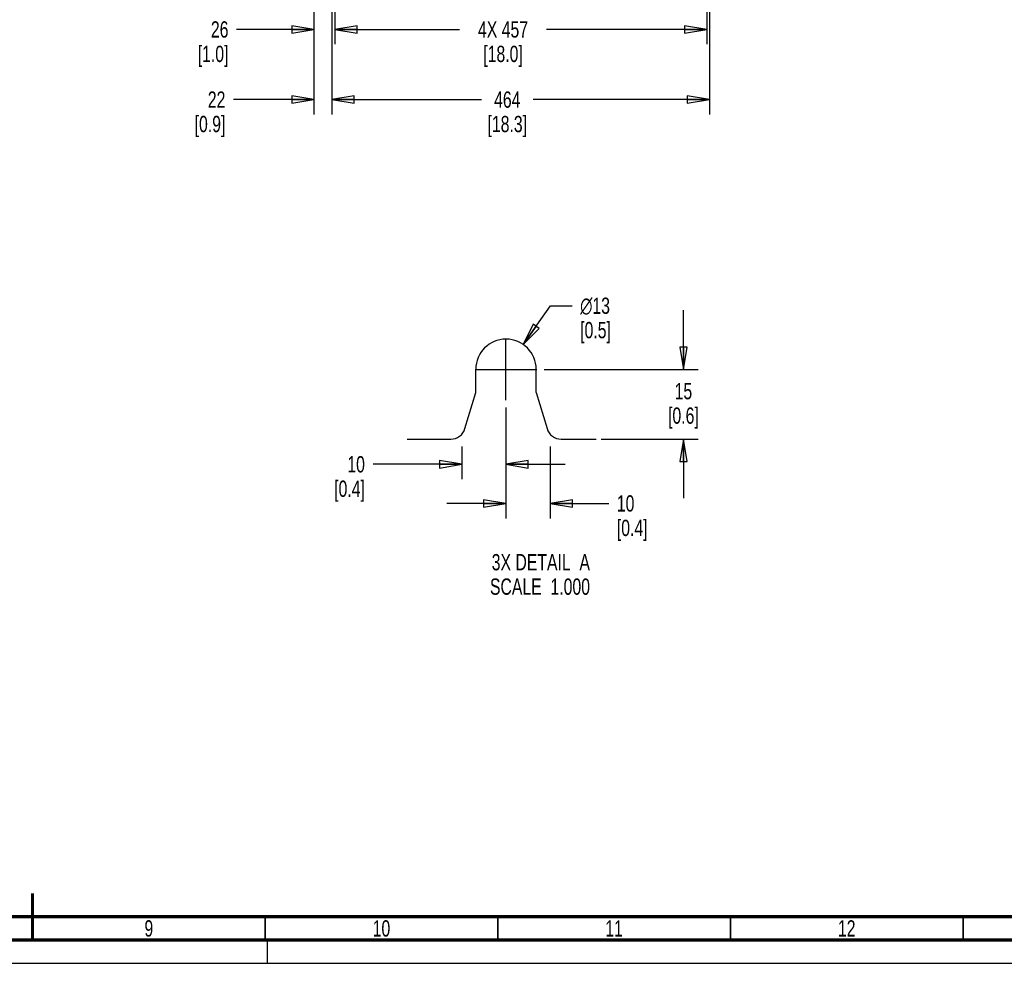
# Paper-space layout 'SUBMITTAL_E3H_2_1' of a CAD drawing. Header units: millimetres. Extents: x 0 to 841, y 0 to 594.
# Tile 28 of 45: x 418 to 629, y 0 to 203. Entities that reach past the tile are written whole.
import ezdxf

# ---------------------------------------------------------------- set-up
doc = ezdxf.new("R2010")
doc.units = ezdxf.units.MM
doc.header["$LTSCALE"] = 46.255
doc.linetypes.add('CENTER', pattern=[0.6, 0.375, -0.075, 0.075, -0.075])
doc.linetypes.add('DASHED', pattern=[0.2, 0.1, -0.1])
doc.layers.get('0').update_dxf_attribs({"linetype": 'CONTINUOUS'})
for name, color, linetype in [('CHAMFERS', 7, 'CONTINUOUS'), ('DEFAULT_1', 7, 'CENTER'), ('ROUNDS', 7, 'CONTINUOUS')]:
    doc.layers.add(name, color=color, linetype=linetype)
doc.styles.get("Standard").update_dxf_attribs({"font": 'txt', "width": 0.725})
doc.styles.add('TEXTSTYLE_2', font='gdt', dxfattribs={"width": 0.725})
doc.dimstyles.new('DIMSTYLE_1', dxfattribs={"dimtxt": 3.5, "dimasz": 4.8, "dimexe": 3.2, "dimexo": 1.6, "dimgap": 1.75, "dimtad": 0, "dimtih": 1, "dimtoh": 1, "dimdec": 1, "dimzin": 0, "dimdsep": 46, "dimtxsty": 'STANDARD', "dimblk": 'CLOSED', "dimblk1": 'CLOSED', "dimblk2": 'CLOSED', "dimcen": 0.09, "dimadec": 0, "dimazin": 0, "dimtp": 0.4, "dimtm": 0.4, "dimtfac": 1, "dimtdec": 1, "dimtofl": 0, "dimtmove": 0, "dimatfit": 3, "dimldrblk": 'CLOSED', "dimfxl": 1, "dimtolj": 1, "dimtzin": 0, "dimarcsym": 0})
doc.dimstyles.new('DIMSTYLE_2', dxfattribs={"dimtxt": 3.5, "dimasz": 4.8, "dimexe": 3.2, "dimexo": 1.6, "dimtad": 0, "dimtih": 1, "dimtoh": 1, "dimdec": 1, "dimzin": 0, "dimdsep": 46, "dimtxsty": 'STANDARD', "dimblk": 'CLOSED', "dimblk1": 'CLOSED', "dimblk2": 'CLOSED', "dimcen": 0.09, "dimadec": 0, "dimazin": 0, "dimtp": 0.4, "dimtm": 0.4, "dimtfac": 1, "dimtdec": 1, "dimtofl": 0, "dimtmove": 0, "dimatfit": 2, "dimldrblk": 'CLOSED', "dimfxl": 1, "dimtolj": 1, "dimtzin": 0, "dimarcsym": 0})

# ---------------------------------------------------------------- blocks, each defined once
blk = doc.blocks.new('_CLOSED')
at = {"color": 0, "linetype": 'BYBLOCK'}
for p, q in [((0, 0), (-1, 0.167)), ((-1, 0.167), (-1, -0.167)), ((-1, -0.167), (0, 0)), ((-1, 0), (0, 0))]:
    blk.add_line(p, q, dxfattribs=at)
blk = doc.blocks.new('*D27')
at = {"color": 2, "linetype": 'CONTINUOUS'}
for p, q in [((485.47, 267.02), (485.47, 198.91)), ((565.41, 267.02), (565.41, 198.91)), ((485.47, 200.66), (512.27, 200.66)), ((565.41, 200.66), (530.99, 200.66)), ((485.47, 198.91), (485.47, 197.46)), ((565.41, 198.91), (565.41, 197.46))]:
    blk.add_line(p, q, dxfattribs=at)
at = {"color": 2, "linetype": 'CONTINUOUS', "xscale": 4.8, "yscale": 4.8, "zscale": 4.8, "rotation": 180}
blk.add_blockref('_CLOSED', (485.47, 200.66), dxfattribs=at)
at = {"color": 2, "linetype": 'CONTINUOUS', "xscale": 4.8, "yscale": 4.8, "zscale": 4.8}
blk.add_blockref('_CLOSED', (565.41, 200.66), dxfattribs=at)
at = {"color": 2, "linetype": 'CONTINUOUS', "insert": (521.63, 202.41), "char_height": 3.5, "width": 15.225, "attachment_point": 2, "line_spacing_factor": 0.9}
blk.add_mtext('4X 457\\P[18.0]', dxfattribs=at)
blk = doc.blocks.new('*D28')
at = {"color": 2, "linetype": 'CONTINUOUS'}
for p, q in [((484.85, 373.82), (484.85, 183.84)), ((566.02, 373.82), (566.02, 183.84)), ((484.85, 185.59), (516.98, 185.59)), ((566.02, 185.59), (528.09, 185.59)), ((484.85, 183.84), (484.85, 182.39)), ((566.02, 183.84), (566.02, 182.39))]:
    blk.add_line(p, q, dxfattribs=at)
at = {"color": 2, "linetype": 'CONTINUOUS', "xscale": 4.8, "yscale": 4.8, "zscale": 4.8, "rotation": 180}
blk.add_blockref('_CLOSED', (484.85, 185.59), dxfattribs=at)
at = {"color": 2, "linetype": 'CONTINUOUS', "xscale": 4.8, "yscale": 4.8, "zscale": 4.8}
blk.add_blockref('_CLOSED', (566.02, 185.59), dxfattribs=at)
at = {"color": 2, "linetype": 'CONTINUOUS', "insert": (522.54, 187.34), "char_height": 3.5, "width": 15.225, "attachment_point": 2, "line_spacing_factor": 0.9}
blk.add_mtext('464\\P[18.3]', dxfattribs=at)
blk = doc.blocks.new('*D29')
at = {"color": 2, "linetype": 'CONTINUOUS'}
for p, q in [((522.26, 119.42), (522.26, 105.47)), ((512.76, 111.02), (512.76, 105.47)), ((512.76, 107.22), (493.69, 107.22)), ((522.26, 107.22), (534.96, 107.22)), ((512.76, 105.47), (512.76, 104.02)), ((522.26, 105.47), (522.26, 104.02))]:
    blk.add_line(p, q, dxfattribs=at)
at = {"color": 2, "linetype": 'CONTINUOUS', "xscale": 4.8, "yscale": 4.8, "zscale": 4.8}
blk.add_blockref('_CLOSED', (512.76, 107.22), dxfattribs=at)
at = {"color": 2, "linetype": 'CONTINUOUS', "xscale": 4.8, "yscale": 4.8, "zscale": 4.8, "rotation": 180}
blk.add_blockref('_CLOSED', (522.26, 107.22), dxfattribs=at)
at = {"color": 2, "linetype": 'CONTINUOUS', "insert": (491.94, 108.97), "char_height": 3.5, "width": 12.6875, "attachment_point": 3, "line_spacing_factor": 0.9}
blk.add_mtext('10\\P[0.4]', dxfattribs=at)
blk = doc.blocks.new('*D30')
at = {"color": 2, "linetype": 'CONTINUOUS'}
for p, q in [((525.99, 132.95), (531.81, 141.3)), ((531.81, 141.3), (536.46, 141.3))]:
    blk.add_line(p, q, dxfattribs=at)
at = {"color": 2, "linetype": 'CONTINUOUS', "xscale": 4.8, "yscale": 4.8, "zscale": 4.8, "rotation": 235.0806958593}
blk.add_blockref('_CLOSED', (525.99, 132.95), dxfattribs=at)
at = {"color": 2, "linetype": 'CONTINUOUS', "insert": (538.21, 143.05), "char_height": 3.5, "width": 12.6875, "attachment_point": 1, "line_spacing_factor": 0.9, "style": 'TEXTSTYLE_2'}
blk.add_mtext('{\\Fgdt;n}\\Ftxt;13\\P[0.5]', dxfattribs=at)
blk = doc.blocks.new('*D31')
at = {"color": 2, "linetype": 'CONTINUOUS'}
for p, q in [((560.4, 127.62), (560.4, 140.32)), ((530.46, 127.62), (562.94, 127.62)), ((562.94, 127.62), (563.6, 127.62)), ((542.72, 112.62), (562.94, 112.62)), ((560.4, 112.62), (560.4, 99.92)), ((562.94, 112.62), (563.6, 112.62))]:
    blk.add_line(p, q, dxfattribs=at)
at = {"color": 2, "linetype": 'CONTINUOUS', "xscale": 4.8, "yscale": 4.8, "zscale": 4.8}
for p, rotation in [((560.4, 127.62), 270), ((560.4, 112.62), 90)]:
    blk.add_blockref('_CLOSED', p, dxfattribs=dict(at, rotation=rotation))
at = {"color": 2, "linetype": 'CONTINUOUS', "insert": (560.4, 124.69), "char_height": 3.5, "width": 12.6875, "attachment_point": 2, "line_spacing_factor": 0.9}
blk.add_mtext('15\\P[0.6]', dxfattribs=at)
blk = doc.blocks.new('*D32')
at = {"color": 2, "linetype": 'CONTINUOUS'}
for p, q in [((522.26, 119.42), (522.26, 97.06)), ((531.76, 111.02), (531.76, 97.06)), ((522.26, 98.81), (509.56, 98.81)), ((531.76, 98.81), (544.34, 98.81)), ((522.26, 97.06), (522.26, 95.61)), ((531.76, 97.06), (531.76, 95.61))]:
    blk.add_line(p, q, dxfattribs=at)
at = {"color": 2, "linetype": 'CONTINUOUS', "xscale": 4.8, "yscale": 4.8, "zscale": 4.8}
blk.add_blockref('_CLOSED', (522.26, 98.81), dxfattribs=at)
at = {"color": 2, "linetype": 'CONTINUOUS', "xscale": 4.8, "yscale": 4.8, "zscale": 4.8, "rotation": 180}
blk.add_blockref('_CLOSED', (531.76, 98.81), dxfattribs=at)
at = {"color": 2, "linetype": 'CONTINUOUS', "insert": (546.09, 100.56), "char_height": 3.5, "width": 12.6875, "attachment_point": 1, "line_spacing_factor": 0.9}
blk.add_mtext('10\\P[0.4]', dxfattribs=at)
blk = doc.blocks.new('*D36')
at = {"color": 2, "linetype": 'CONTINUOUS'}
for p, q in [((484.85, 373.82), (484.85, 183.84)), ((481, 246.12), (481, 183.84)), ((481, 185.59), (463.7, 185.59)), ((484.85, 185.59), (497.55, 185.59)), ((481, 183.84), (481, 182.39)), ((484.85, 183.84), (484.85, 182.39))]:
    blk.add_line(p, q, dxfattribs=at)
at = {"color": 2, "linetype": 'CONTINUOUS', "xscale": 4.8, "yscale": 4.8, "zscale": 4.8}
blk.add_blockref('_CLOSED', (481, 185.59), dxfattribs=at)
at = {"color": 2, "linetype": 'CONTINUOUS', "xscale": 4.8, "yscale": 4.8, "zscale": 4.8, "rotation": 180}
blk.add_blockref('_CLOSED', (484.85, 185.59), dxfattribs=at)
at = {"color": 2, "linetype": 'CONTINUOUS', "insert": (461.95, 187.34), "char_height": 3.5, "width": 12.6875, "attachment_point": 3, "line_spacing_factor": 0.9}
blk.add_mtext('22\\P[0.9]', dxfattribs=at)
blk = doc.blocks.new('*D37')
at = {"color": 2, "linetype": 'CONTINUOUS'}
for p, q in [((485.47, 267.02), (485.47, 198.91)), ((481, 246.12), (481, 198.91)), ((481, 200.66), (464.36, 200.66)), ((485.47, 200.66), (498.17, 200.66)), ((481, 198.91), (481, 197.46)), ((485.47, 198.91), (485.47, 197.46))]:
    blk.add_line(p, q, dxfattribs=at)
at = {"color": 2, "linetype": 'CONTINUOUS', "xscale": 4.8, "yscale": 4.8, "zscale": 4.8}
blk.add_blockref('_CLOSED', (481, 200.66), dxfattribs=at)
at = {"color": 2, "linetype": 'CONTINUOUS', "xscale": 4.8, "yscale": 4.8, "zscale": 4.8, "rotation": 180}
blk.add_blockref('_CLOSED', (485.47, 200.66), dxfattribs=at)
at = {"color": 2, "linetype": 'CONTINUOUS', "insert": (462.61, 202.41), "char_height": 3.5, "width": 12.6875, "attachment_point": 3, "line_spacing_factor": 0.9}
blk.add_mtext('26\\P[1.0]', dxfattribs=at)

psp = doc.layouts.new('SUBMITTAL_E3H_2_1')

# ---------------------------------------------------------------- linework, layer by layer
at = {"color": 7, "linetype": 'DASHED'}
psp.add_line((471, 0), (471, 5), dxfattribs=at)
at = {"color": 7, "linetype": 'CONTINUOUS'}
psp.add_line((0, 0), (841, 0), dxfattribs=at)
psp.add_line((0, 0), (841, 0), dxfattribs=at)
for points, const_width in [([(420.5, 5), (420.5, 15)], 0.7), ([(20, 10), (831, 10)], 0.7), ([(470.5, 5), (470.5, 10)], 0.35), ([(520.5, 5), (520.5, 10)], 0.35), ([(570.5, 5), (570.5, 10)], 0.35), ([(620.5, 5), (620.5, 10)], 0.35), ([(15, 5), (836, 5)], 0.7)]:
    psp.add_lwpolyline(points, dxfattribs=dict(at, const_width=const_width))
psp.add_arc((522.26, 127.62), 6.5, 0, 180, dxfattribs=at)
at = {"layer": 'CHAMFERS', "color": 7, "linetype": 'CONTINUOUS'}
for p, q in [((515.76, 122.62), (515.76, 127.62)), ((528.76, 122.62), (528.76, 127.62))]:
    psp.add_line(p, q, dxfattribs=at)
at = {"layer": 'DEFAULT_1', "color": 7, "linetype": 'CENTER'}
for p, q in [((522.26, 121.02), (522.26, 134.22)), ((515.66, 127.62), (528.86, 127.62))]:
    psp.add_line(p, q, dxfattribs=at)
at = {"layer": 'ROUNDS', "color": 7, "linetype": 'CONTINUOUS'}
for p, q in [((513.45, 114.9), (515.76, 122.62)), ((528.76, 122.62), (531.08, 114.9)), ((500.99, 112.62), (510.38, 112.62)), ((534.15, 112.62), (541.68, 112.62))]:
    psp.add_line(p, q, dxfattribs=at)
for centre, start, end in [((510.38, 115.82), 270, 343.3008), ((534.15, 115.82), 196.6992, 270)]:
    psp.add_arc(centre, 3.2, start, end, dxfattribs=at)

# ---------------------------------------------------------------- texts
at = {"color": 2, "linetype": 'CONTINUOUS', "char_height": 3.5, "line_spacing_factor": 0.9}
for s, insert, width, attachment_point in [('3X DETAIL  A\\PSCALE  1.000', (540.32, 87.94), 30.45, 3), ('9', (445.5, 9.25), 2.5375, 2), ('10', (495.5, 9.25), 5.075, 2), ('11', (545.5, 9.25), 5.075, 2), ('12', (595.5, 9.25), 5.075, 2)]:
    psp.add_mtext(s, dxfattribs=dict(at, insert=insert, width=width, attachment_point=attachment_point))

# ---------------------------------------------------------------- dimensions: what is measured, and where the dimension line sits
at = {"color": 2, "linetype": 'CONTINUOUS'}
for base, p1, p2, text, picture, middle in [((484.85, 185.59), (481, 247.72), (484.85, 375.42), '22\\P[0.9]', '*D36', (455.6, 182.96)), ((566.02, 185.59), (484.85, 375.42), (566.02, 375.42), '464\\P[18.3]', '*D28', (522.54, 182.96)), ((485.47, 200.66), (481, 247.72), (485.47, 268.62), '26\\P[1.0]', '*D37', (456.26, 198.04)), ((565.41, 200.66), (485.47, 268.62), (565.41, 268.62), '4X 457\\P[18.0]', '*D27', (521.63, 198.04)), ((531.76, 98.81), (522.26, 121.02), (531.76, 112.62), '10\\P[0.4]', '*D32', (552.43, 96.19))]:
    dim = psp.add_linear_dim(base=base, p1=p1, p2=p2, text=text, dimstyle='DIMSTYLE_1', dxfattribs=at)
    dim.commit()
    dim.dimension.update_dxf_attribs({"geometry": picture, "text_midpoint": middle, "dimtype": 160})
dim = psp.add_diameter_dim_2p(p1=(525.99, 132.95), p2=(518.54, 122.29), text='%%c13\\P[0.5]', dimstyle='DIMSTYLE_2', override={"dimpost": '<>'}, dxfattribs=at)
dim.commit()
dim.dimension.update_dxf_attribs({"geometry": '*D30', "text_midpoint": (544.56, 138.68), "dimtype": 163})
for base, p1, p2, angle, text, picture, middle in [((560.4, 127.62), (541.12, 112.62), (528.86, 127.62), 90, '15\\P[0.6]', '*D31', (560.4, 120.31)), ((512.76, 107.22), (522.26, 121.02), (512.76, 112.62), 180, '10\\P[0.4]', '*D29', (485.6, 104.59))]:
    dim = psp.add_linear_dim(base=base, p1=p1, p2=p2, angle=angle, text=text, dimstyle='DIMSTYLE_1', dxfattribs=at)
    dim.commit()
    dim.dimension.update_dxf_attribs({"geometry": picture, "text_midpoint": middle, "dimtype": 160})

doc.saveas('drawing.dxf')
